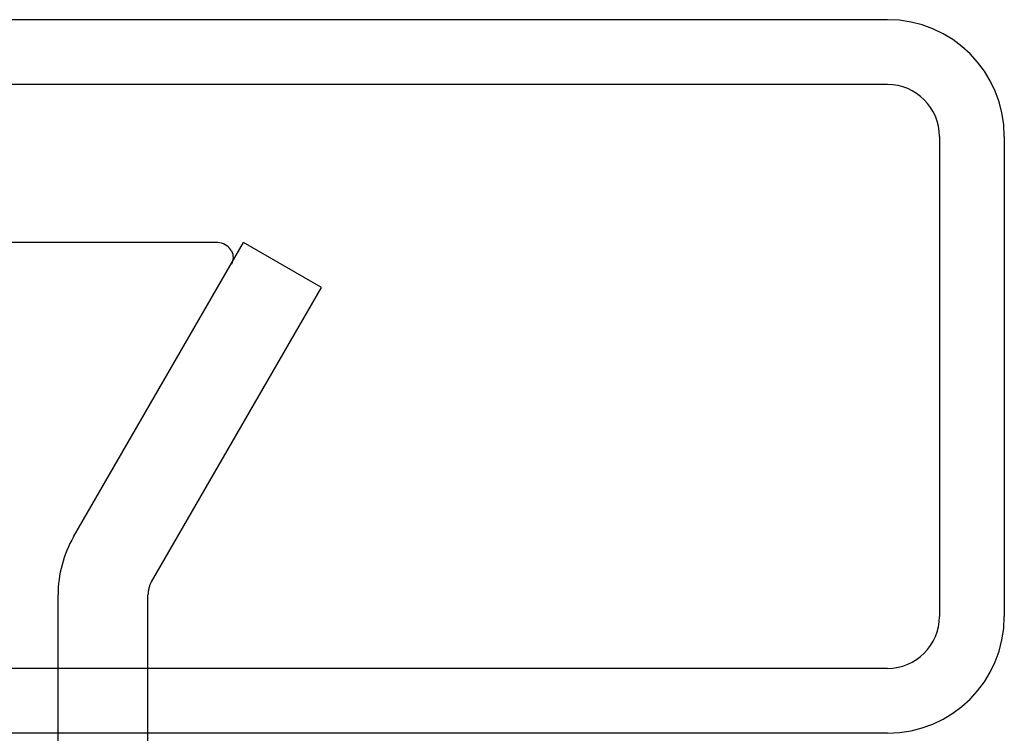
# Model space of a CAD drawing. Header units: inches. Extents: x 0 to 262, y 0 to 169.
# Tile 70 of 256: x 115.044 to 116.183, y 31.665 to 32.49. Entities that reach past the tile are written whole.
import ezdxf

# ---------------------------------------------------------------- set-up
doc = ezdxf.new("R2010")
doc.units = ezdxf.units.IN
doc.header["$LTSCALE"] = 14.384615
doc.header["$MEASUREMENT"] = 0
doc.linetypes.add('HIDDEN', pattern=[0.2, 0.1, -0.1])
doc.layers.add('DEFAULT_2', color=8, linetype='HIDDEN')
doc.layers.add('RIGHTHAND_DOOR_ASSEMBLY', color=7, linetype='CONTINUOUS')

msp = doc.modelspace()

# ---------------------------------------------------------------- linework, layer by layer
at = {"layer": 'DEFAULT_2', "color": 8, "linetype": 'HIDDEN'}
for p, q in [((115.2711, 32.2327), (82.3077, 32.2327)), ((115.1066, 31.8923), (115.3032, 32.2327)), ((115.3932, 32.1807), (115.3032, 32.2327)), ((115.1967, 31.8403), (115.3932, 32.1807)), ((115.0887, 31.5627), (115.0887, 31.8253)), ((115.1927, 31.5627), (115.1927, 31.8253))]:
    msp.add_line(p, q, dxfattribs=at)
for points in [[(115.2892, 32.2228), (115.2881, 32.2245), (115.2868, 32.2261), (115.2853, 32.2276), (115.2837, 32.2289), (115.2818, 32.23), (115.2799, 32.231), (115.2778, 32.2317), (115.2756, 32.2323), (115.2734, 32.2326), (115.2711, 32.2327)], [(115.2892, 32.2228), (115.29, 32.221), (115.2907, 32.2191), (115.291, 32.2172), (115.2911, 32.2154)], [(115.2911, 32.2154), (115.2911, 32.2152), (115.291, 32.2133), (115.2905, 32.2113), (115.2899, 32.2095), (115.289, 32.2077)]]:
    msp.add_lwpolyline(points, dxfattribs=at)
for radius in [0.134, 0.03]:
    msp.add_arc((115.2227, 31.8253), radius, 150, 180, dxfattribs=at)
at = {"layer": 'RIGHTHAND_DOOR_ASSEMBLY', "color": 3, "linetype": 'Continuous'}
for p, q in [((116.0479, 32.4902), (81.5054, 32.4902)), ((116.1829, 32.3552), (116.1829, 31.8002)), ((116.0479, 31.6652), (81.5054, 31.6652))]:
    msp.add_line(p, q, dxfattribs=at)
at = {"layer": 'RIGHTHAND_DOOR_ASSEMBLY', "color": 8, "linetype": 'HIDDEN'}
for p, q in [((116.0479, 32.4152), (81.5054, 32.4152)), ((116.1079, 32.3552), (116.1079, 31.8002)), ((116.0479, 31.7402), (81.5054, 31.7402))]:
    msp.add_line(p, q, dxfattribs=at)
at = {"layer": 'RIGHTHAND_DOOR_ASSEMBLY', "color": 3, "linetype": 'Continuous'}
for centre, start, end in [((116.0479, 32.3552), 0, 90), ((116.0479, 31.8002), 270, 360)]:
    msp.add_arc(centre, 0.135, start, end, dxfattribs=at)
at = {"layer": 'RIGHTHAND_DOOR_ASSEMBLY', "color": 8, "linetype": 'HIDDEN'}
for centre, start, end in [((116.0479, 32.3552), 0, 90), ((116.0479, 31.8002), 270, 360)]:
    msp.add_arc(centre, 0.06, start, end, dxfattribs=at)

doc.saveas('drawing.dxf')
